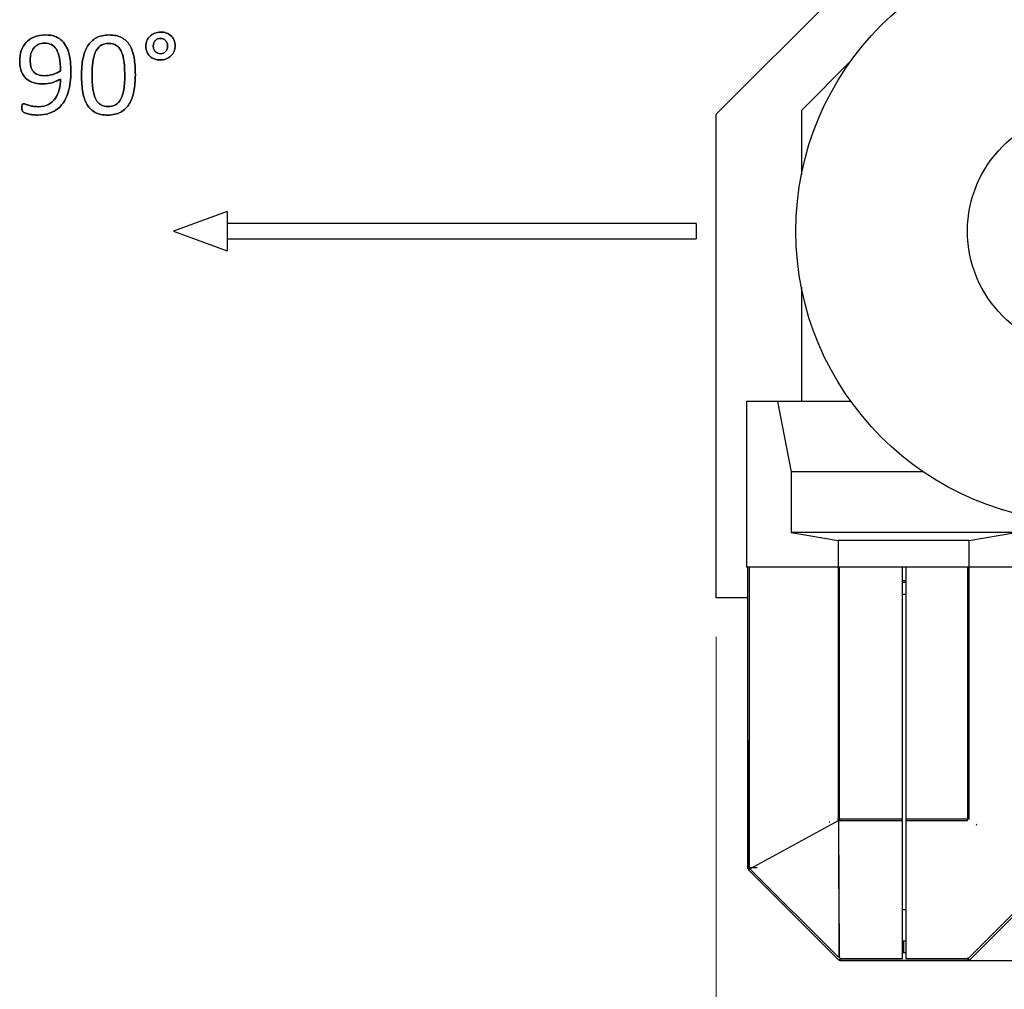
# Model space of a CAD drawing. Header units: inches. Extents: x 0 to 29700, y -16 to 21000.
# Tile 74 of 256: x 1475 to 2734, y 16299 to 17540. Entities that reach past the tile are written whole.
import ezdxf

# ---------------------------------------------------------------- set-up
doc = ezdxf.new("R2010")
doc.units = ezdxf.units.IN
doc.layers.add('1', color=7, linetype='Continuous', true_color=0xffffff)
doc.layers.add('254', color=7, linetype='Continuous', true_color=0xffffff)
doc.styles.add('latin_extended', font='simplex.shx')
doc.dimstyles.get("Standard").update_dxf_attribs({"dimtxt": 0.18, "dimasz": 0.18, "dimexe": 0.18, "dimexo": 0.0625, "dimgap": 0.09, "dimtad": 0, "dimtih": 1, "dimtoh": 1, "dimdec": 4, "dimzin": 0, "dimdsep": 46, "dimtxsty": 'Standard', "dimcen": 0.09, "dimadec": 0, "dimazin": 0, "dimtfac": 1, "dimtdec": 4, "dimtofl": 0, "dimtmove": 0, "dimatfit": 3, "dimfxl": 1, "dimtolj": 1, "dimtzin": 0, "dimarcsym": 0})

# ---------------------------------------------------------------- blocks, each defined once
blk = doc.blocks.new('_U0')
at = {"layer": '254', "color": 3, "linetype": 'Continuous', "lineweight": 13, "transparency": 16777216}
for p, q in [((2365.7, 16750.1), (2365.7, 13264.3)), ((3107.3, 14434.2), (3107.3, 13264.3)), ((2540.7, 13314.3), (2932.3, 13314.3))]:
    blk.add_line(p, q, dxfattribs=at)
at = {"layer": '254', "color": 3, "transparency": 16777216}
for points in [[(2540.7, 13343.4), (2540.7, 13285.1), (2365.7, 13314.3)], [(2932.3, 13285.1), (2932.3, 13343.4), (3107.3, 13314.3)]]:
    blk.add_solid(points, dxfattribs=at)
at = {"layer": 'Defpoints', "color": 0, "transparency": 16777216}
for p in [(2365.7, 16800.1), (3107.3, 14484.2), (3107.3, 13314.3)]:
    blk.add_point(p, dxfattribs=at)
at = {"layer": '254', "color": 2, "lineweight": 13, "transparency": 16777216, "insert": (2413.7, 13576.8), "char_height": 175, "attachment_point": 1, "style": 'latin_extended'}
blk.add_mtext('\\A1;742', dxfattribs=at)

msp = doc.modelspace()

# ---------------------------------------------------------------- linework, layer by layer
at = {"layer": '1', "color": 2, "linetype": 'Continuous', "lineweight": 25}
for p, q in [((2365.684, 17418.716), (2670.091, 17723.123)), ((2538.018, 17486.958), (2474.684, 17423.623)), ((2474.684, 17423.623), (2474.684, 17340.998)), ((2365.684, 16800.123), (2365.684, 17418.716)), ((2474.684, 17197.254), (2474.684, 17051.123)), ((2444.181, 17051.123), (2404.684, 17051.123)), ((2404.684, 17051.123), (2404.684, 16839.123)), ((2538.138, 17051.123), (2444.181, 17051.123)), ((2444.181, 17051.123), (2461.684, 16961.123)), ((2630.679, 16961.123), (2461.684, 16961.123)), ((2461.684, 16961.123), (2461.684, 16883.703)), ((2748.984, 16883.703), (2461.684, 16883.703)), ((2461.684, 16883.703), (2521.684, 16873.123)), ((2688.984, 16873.123), (2748.984, 16883.703)), ((2688.984, 16873.123), (2521.684, 16873.123)), ((2521.684, 16873.123), (2521.684, 16839.123)), ((2688.984, 16873.123), (2688.984, 16839.123)), ((2521.684, 16839.123), (2404.684, 16839.123)), ((2406.251, 16453.685), (2406.251, 16839.118)), ((2408.483, 16454.771), (2408.483, 16839.123)), ((2521.64, 16839.122), (2521.64, 16517.064)), ((2688.984, 16839.123), (2521.684, 16839.123)), ((2523.408, 16517.209), (2523.408, 16839.12)), ((2603.551, 16839.122), (2603.551, 16516.885)), ((2608.551, 16516.885), (2608.551, 16839.122)), ((2687.393, 16839.122), (2687.393, 16516.885)), ((2748.984, 16839.123), (2688.984, 16839.123)), ((2689.161, 16516.885), (2689.161, 16839.122)), ((2608.552, 16821.693), (2603.554, 16821.693)), ((2603.559, 16820.123), (2608.564, 16820.123)), ((2603.552, 16804.693), (2608.55, 16804.693)), ((2406.25, 16800.123), (2365.684, 16800.123)), ((2406.251, 16617.5), (2406.107, 16617.5)), ((2406.107, 16617.5), (2406.107, 16453.885)), ((2522.769, 16514.755), (2522.769, 16564.755)), ((2409.46, 16453.744), (2521.997, 16514.993)), ((2510.886, 16513.73), (2510.226, 16513.37)), ((2510.226, 16513.37), (2510.976, 16513.37)), ((2521.64, 16517.064), (2522.77, 16517.064)), ((2522.004, 16514.987), (2522.816, 16339.877)), ((2523.582, 16339.528), (2522.769, 16514.755)), ((2603.551, 16516.885), (2523.807, 16516.885)), ((2523.886, 16515.118), (2523.886, 16516.886)), ((2523.886, 16515.118), (2603.551, 16515.118)), ((2603.551, 16515.118), (2603.551, 16516.886)), ((2603.551, 16515.118), (2603.551, 16337.925)), ((2608.551, 16515.118), (2608.551, 16516.885)), ((2687.393, 16516.885), (2608.551, 16516.885)), ((2608.551, 16338.127), (2608.551, 16515.118)), ((2608.551, 16515.118), (2687.393, 16515.118)), ((2687.393, 16515.118), (2687.393, 16516.885)), ((2689.161, 16516.885), (2687.393, 16516.885)), ((2699.268, 16509.559), (2698.402, 16509.559)), ((2699.268, 16509.559), (2698.691, 16510.136)), ((2406.107, 16453.885), (2406.251, 16453.885)), ((2406.839, 16452.117), (2408.407, 16453.686)), ((2407.012, 16451.945), (2406.839, 16452.117)), ((2406.983, 16451.918), (2408.751, 16453.686)), ((2406.983, 16451.918), (2522.476, 16336.425)), ((2408.888, 16454.771), (2408.483, 16454.771)), ((2408.888, 16454.771), (2418.272, 16454.771)), ((2408.924, 16453.185), (2409.643, 16454.772)), ((2408.924, 16453.185), (2409.471, 16453.732)), ((2522.174, 16339.934), (2408.924, 16453.185)), ((2409.46, 16453.744), (2409.926, 16454.772)), ((2409.471, 16453.732), (2409.46, 16453.744)), ((2801.17, 16451.859), (2687.919, 16338.607)), ((2689.626, 16336.425), (2805.577, 16452.376)), ((2605.264, 16345.693), (2605.264, 16361.199)), ((2605.764, 16345.693), (2605.764, 16361.196)), ((2522.466, 16340.227), (2522.174, 16339.934)), ((2522.816, 16339.877), (2522.466, 16340.227)), ((2522.476, 16336.425), (2524.604, 16338.553)), ((2522.503, 16336.454), (2522.532, 16336.425)), ((2522.532, 16336.425), (2524.284, 16338.177)), ((2522.532, 16336.425), (2522.825, 16336.132)), ((2522.816, 16339.877), (2523.573, 16341.545)), ((2522.825, 16336.132), (2524.284, 16337.591)), ((2523.355, 16336.662), (2523.593, 16336.425)), ((2524.829, 16338.339), (2523.582, 16339.528)), ((2523.593, 16336.425), (2523.593, 16336.9)), ((2523.593, 16336.425), (2523.889, 16336.425)), ((2523.885, 16335.692), (2523.885, 16337.193)), ((2524.284, 16335.693), (2524.284, 16338.233)), ((2524.829, 16337.925), (2524.829, 16338.339)), ((2603.551, 16337.925), (2524.829, 16337.925)), ((2608.55, 16345.693), (2603.551, 16345.693)), ((2609.051, 16338.127), (2608.551, 16338.127)), ((2609.051, 16337.925), (2609.051, 16338.127)), ((2687.272, 16337.925), (2609.051, 16337.925)), ((2687.272, 16339.253), (2687.272, 16337.925)), ((2687.919, 16338.607), (2687.272, 16339.253)), ((2689.626, 16336.425), (2687.272, 16338.778)), ((2687.858, 16335.693), (2687.858, 16338.193)), ((2523.885, 16335.692), (2526.421, 16335.692)), ((2687.858, 16335.693), (2524.284, 16335.693)), ((2524.3, 16335.692), (2603.264, 16335.692)), ((2526.421, 16335.692), (2605.264, 16335.692)), ((2605.264, 16335.692), (2605.764, 16335.692)), ((2605.764, 16335.692), (3081.1, 16335.692))]:
    msp.add_line(p, q, dxfattribs=at)
for radius in [372.5, 153.098]:
    msp.add_circle((2840.184, 17269.124), radius, dxfattribs=at)
for centre, radius, start, end in [((2522.998, 16516.296), 1, 36.089894, 65.812328), ((2606.851, 16535.693), 174.5, 268.92, 270.5625)]:
    msp.add_arc(centre, radius, start, end, dxfattribs=at)
for centre, major_axis, start_param, end_param in [((2522.998, 16565.444), (1, 0), 4.48114913, 5.13455477), ((2522.093, 16516.296), (0, -1), 3.836445, 4.99803149), ((2522.998, 16515.444), (1, 0), 4.48114913, 5.80412555)]:
    msp.add_ellipse(centre, major_axis=major_axis, ratio=0.70710678, start_param=start_param, end_param=end_param, dxfattribs=at)
for points in [[(2521.998, 16514.993), (2522.843, 16516.857)], [(2406.251, 16453.685), (2408.751, 16453.685)]]:
    msp.add_open_spline(points, degree=1, dxfattribs=at)
msp.add_open_spline([(2608.573, 16400.77), (2608.041, 16400.763), (2607.509, 16400.76), (2605.82, 16400.758), (2604.662, 16400.772), (2603.504, 16400.801)], degree=3, knots=[0, 0, 0, 0, 0.31510417, 0.31510417, 1, 1, 1, 1], dxfattribs=at)
at = {"layer": '254', "color": 2, "linetype": 'Continuous', "lineweight": 25}
for p, q in [((1740.184, 17294.124), (1671.497, 17269.124)), ((1740.184, 17294.124), (1740.184, 17269.124)), ((1671.497, 17269.124), (1740.184, 17244.124)), ((2340.184, 17279.124), (1740.184, 17279.124)), ((1740.184, 17269.124), (1740.184, 17244.124)), ((2340.184, 17279.124), (2340.184, 17259.124)), ((1740.184, 17259.124), (2340.184, 17259.124))]:
    msp.add_line(p, q, dxfattribs=at)
for points, knots in [([(1539.555, 17459.776), (1540.074, 17464.191), (1540.334, 17468.547), (1540.334, 17477.405), (1540.103, 17481.761), (1539.238, 17490.013), (1538.516, 17493.85), (1536.507, 17500.914), (1535.199, 17504.093), (1531.909, 17509.69), (1529.919, 17512.085), (1525.187, 17516.008), (1522.417, 17517.538), (1515.978, 17519.626), (1512.319, 17520.163), (1502.308, 17520.163), (1497.287, 17519.269), (1488.877, 17515.697), (1485.429, 17513.267), (1479.96, 17507.223), (1477.986, 17503.718), (1475.392, 17495.763), (1474.783, 17491.571), (1474.783, 17482.915), (1475.274, 17478.992), (1477.284, 17471.813), (1478.909, 17468.692), (1483.453, 17463.457), (1486.497, 17461.392), (1494.066, 17458.388), (1498.701, 17457.613), (1509.174, 17457.613), (1513.531, 17458.218), (1521.116, 17460.708), (1524.379, 17462.113), (1527.091, 17463.7), (1526.976, 17458.969), (1526.37, 17454.497), (1524.127, 17445.983), (1522.417, 17442.235), (1517.916, 17435.772), (1515.002, 17433.175), (1511.425, 17431.271), (1507.876, 17429.338), (1503.606, 17428.386), (1496.018, 17428.386), (1493.652, 17428.559), (1491.546, 17428.963), (1489.44, 17429.338), (1487.622, 17429.771), (1484.475, 17430.686), (1483.179, 17431.098), (1482.169, 17431.502), (1481.13, 17431.877), (1480.351, 17432.079), (1479.37, 17432.079), (1479.024, 17432.021), (1478.736, 17431.877), (1478.447, 17431.761), (1478.245, 17431.502), (1478.072, 17431.156), (1477.928, 17430.78), (1477.812, 17430.29), (1477.726, 17429.626), (1477.668, 17428.934), (1477.611, 17428.04), (1477.611, 17425.587), (1477.726, 17424.52), (1477.957, 17423.741), (1478.188, 17422.933), (1478.563, 17422.298), (1479.601, 17421.375), (1480.409, 17420.913), (1482.66, 17419.99), (1484.073, 17419.557), (1487.393, 17418.756), (1489.267, 17418.403), (1493.421, 17417.826), (1495.585, 17417.682), (1503.519, 17417.682), (1508.568, 17418.432), (1517.215, 17421.487), (1520.975, 17423.568), (1527.295, 17428.902), (1529.89, 17432.021), (1534.057, 17439.14), (1535.718, 17442.956), (1538.136, 17451.131), (1539.036, 17455.362), (1539.555, 17459.776)], [0, 0, 0, 0, 0.02876675, 0.02876675, 0.05927108, 0.05927108, 0.08977542, 0.08977542, 0.11998549, 0.11998549, 0.15019556, 0.15019556, 0.18040564, 0.18040564, 0.21094229, 0.21094229, 0.25399049, 0.25399049, 0.29689644, 0.29689644, 0.33959969, 0.33959969, 0.38221265, 0.38221265, 0.42315451, 0.42315451, 0.4637082, 0.4637082, 0.50400837, 0.50400837, 0.5444149, 0.5444149, 0.58040197, 0.58040197, 0.61663712, 0.61663712, 0.61663712, 0.65798507, 0.65798507, 0.69907184, 0.69907184, 0.74015862, 0.74015862, 0.74015862, 0.78089854, 0.78089854, 0.80209271, 0.80209271, 0.80209271, 0.81944986, 0.81944986, 0.83651625, 0.83651625, 0.83651625, 0.84414797, 0.84414797, 0.84949017, 0.84949017, 0.84949017, 0.85259037, 0.85259037, 0.85259037, 0.8574494, 0.8574494, 0.8574494, 0.86584581, 0.86584581, 0.87574928, 0.87574928, 0.87574928, 0.88268261, 0.88268261, 0.88961594, 0.88961594, 0.89654927, 0.89654927, 0.90336969, 0.90336969, 0.91019012, 0.91019012, 0.92804887, 0.92804887, 0.94587053, 0.94587053, 0.96386827, 0.96386827, 0.9819751, 0.9819751, 1, 1, 1, 1]), ([(1539.555, 17459.776), (1540.074, 17464.191), (1540.334, 17468.547), (1540.334, 17477.405), (1540.103, 17481.761), (1539.238, 17490.013), (1538.516, 17493.85), (1536.507, 17500.914), (1535.199, 17504.093), (1531.909, 17509.69), (1529.919, 17512.085), (1525.187, 17516.008), (1522.417, 17517.538), (1515.978, 17519.626), (1512.319, 17520.163), (1502.308, 17520.163), (1497.287, 17519.269), (1488.877, 17515.697), (1485.429, 17513.267), (1479.96, 17507.223), (1477.986, 17503.718), (1475.392, 17495.763), (1474.783, 17491.571), (1474.783, 17482.915), (1475.274, 17478.992), (1477.284, 17471.813), (1478.909, 17468.692), (1483.453, 17463.457), (1486.497, 17461.392), (1494.066, 17458.388), (1498.701, 17457.613), (1509.174, 17457.613), (1513.531, 17458.218), (1521.116, 17460.708), (1524.379, 17462.113), (1527.091, 17463.7)], [0, 0, 0, 0, 0.04665101, 0.04665101, 0.09611988, 0.09611988, 0.14558874, 0.14558874, 0.19458039, 0.19458039, 0.24357204, 0.24357204, 0.2925637, 0.2925637, 0.34208497, 0.34208497, 0.4118962, 0.4118962, 0.48147676, 0.48147676, 0.55072859, 0.55072859, 0.61983399, 0.61983399, 0.68622939, 0.68622939, 0.75199527, 0.75199527, 0.81735003, 0.81735003, 0.88287727, 0.88287727, 0.94123748, 0.94123748, 1, 1, 1, 1]), ([(1620.92, 17448.235), (1622.129, 17454.525), (1622.735, 17461.508), (1622.735, 17477.376), (1622.158, 17484.647), (1619.96, 17497.312), (1618.118, 17502.621), (1612.88, 17511.313), (1609.434, 17514.595), (1600.859, 17519.026), (1595.556, 17520.163), (1582.688, 17520.163), (1577.149, 17518.922), (1568.113, 17513.941), (1564.483, 17510.44), (1558.956, 17501.344), (1556.953, 17495.928), (1554.477, 17483.261), (1553.866, 17476.28), (1553.866, 17460.498), (1554.414, 17453.227), (1556.603, 17440.555), (1558.482, 17435.224), (1563.738, 17426.56), (1567.166, 17423.279), (1575.717, 17418.772), (1580.986, 17417.682), (1593.883, 17417.682), (1599.422, 17418.922), (1608.448, 17423.924), (1612.117, 17427.405), (1617.702, 17436.501), (1619.705, 17441.917), (1620.92, 17448.235)], [0, 0, 0, 0, 0.05430466, 0.05430466, 0.11270779, 0.11270779, 0.17136982, 0.17136982, 0.22974712, 0.22974712, 0.28781543, 0.28781543, 0.34854741, 0.34854741, 0.40974271, 0.40974271, 0.47065537, 0.47065537, 0.53130136, 0.53130136, 0.59678981, 0.59678981, 0.66204002, 0.66204002, 0.72741729, 0.72741729, 0.79296021, 0.79296021, 0.86242965, 0.86242965, 0.93137314, 0.93137314, 1, 1, 1, 1]), ([(1620.917, 17448.236), (1622.129, 17454.525), (1622.735, 17461.508), (1622.735, 17477.376), (1622.158, 17484.647), (1619.96, 17497.312), (1618.118, 17502.621), (1612.88, 17511.313), (1609.434, 17514.595), (1600.859, 17519.026), (1595.556, 17520.163), (1582.688, 17520.163), (1577.149, 17518.922), (1568.113, 17513.941), (1564.483, 17510.44), (1558.956, 17501.344), (1556.953, 17495.928), (1555.712, 17489.58)], [0, 0, 0, 0, 0.11538095, 0.11538095, 0.2394699, 0.2394699, 0.36410893, 0.36410893, 0.488143, 0.488143, 0.61152054, 0.61152054, 0.7405576, 0.7405576, 0.87057906, 0.87057906, 1, 1, 1, 1]), ([(1672.237, 17499.249), (1673.167, 17501.438), (1673.658, 17503.804), (1673.658, 17508.94), (1673.196, 17511.306), (1671.35, 17515.633), (1670.051, 17517.451), (1668.436, 17518.98), (1666.791, 17520.48), (1664.829, 17521.663), (1662.579, 17522.558), (1660.328, 17523.423), (1657.847, 17523.856), (1652.481, 17523.856), (1649.971, 17523.394), (1645.354, 17521.548), (1643.335, 17520.278), (1639.888, 17517.119), (1638.545, 17515.201), (1637.564, 17512.979), (1636.612, 17510.729), (1636.122, 17508.305), (1636.122, 17503.083), (1636.583, 17500.688), (1638.44, 17496.394), (1639.699, 17494.543), (1641.344, 17493.014), (1642.988, 17491.456), (1644.922, 17490.273), (1649.4, 17488.586), (1651.846, 17488.166), (1657.299, 17488.166), (1659.809, 17488.628), (1664.483, 17490.475), (1666.503, 17491.773), (1669.979, 17495.076), (1671.292, 17497.024), (1672.237, 17499.249)], [0, 0, 0, 0, 0.05872485, 0.05872485, 0.1201497, 0.1201497, 0.18157455, 0.18157455, 0.18157455, 0.24024027, 0.24024027, 0.24024027, 0.30435366, 0.30435366, 0.36986081, 0.36986081, 0.43536797, 0.43536797, 0.50028413, 0.50028413, 0.50028413, 0.56495556, 0.56495556, 0.63034557, 0.63034557, 0.6964808, 0.6964808, 0.6964808, 0.75671415, 0.75671415, 0.81789207, 0.81789207, 0.87842602, 0.87842602, 0.93895996, 0.93895996, 1, 1, 1, 1]), ([(1662.579, 17522.558), (1660.328, 17523.423), (1657.847, 17523.856), (1652.481, 17523.856), (1649.971, 17523.394), (1645.354, 17521.548), (1643.335, 17520.278), (1639.888, 17517.119), (1638.545, 17515.201), (1637.564, 17512.979)], [0, 0, 0, 0, 0.24654836, 0.24654836, 0.49845646, 0.49845646, 0.75036457, 0.75036457, 1, 1, 1, 1]), ([(1525.551, 17490.876), (1526.428, 17486.407), (1526.86, 17480.867), (1526.86, 17474.318), (1524.235, 17472.413), (1521.148, 17470.884), (1513.961, 17468.585), (1510.242, 17467.999), (1503, 17467.999), (1500.173, 17468.49), (1497.864, 17469.413), (1495.556, 17470.365), (1493.681, 17471.721), (1490.782, 17475.2), (1489.757, 17477.347), (1488.488, 17482.367), (1488.17, 17485.137), (1488.17, 17490.879), (1488.516, 17493.504), (1489.959, 17498.64), (1491.084, 17500.948), (1494.085, 17504.987), (1496.047, 17506.603), (1500.744, 17509.038), (1503.606, 17509.632), (1510.155, 17509.632), (1513.012, 17508.997), (1517.951, 17506.557), (1520.023, 17504.554), (1523.377, 17499.002), (1524.668, 17495.379), (1525.551, 17490.876)], [0, 0, 0, 0, 0.14948389, 0.14948389, 0.14948389, 0.24321413, 0.24321413, 0.33626444, 0.33626444, 0.41882035, 0.41882035, 0.41882035, 0.48103605, 0.48103605, 0.54386577, 0.54386577, 0.6066955, 0.6066955, 0.66294306, 0.66294306, 0.71919062, 0.71919062, 0.77543819, 0.77543819, 0.83223373, 0.83223373, 0.88754766, 0.88754766, 0.9436437, 0.9436437, 1, 1, 1, 1]), ([(1497.864, 17469.413), (1495.556, 17470.365), (1493.681, 17471.721), (1490.782, 17475.2), (1489.757, 17477.347), (1488.488, 17482.367), (1488.17, 17485.137), (1488.17, 17490.879), (1488.516, 17493.504), (1489.959, 17498.64), (1491.084, 17500.948), (1494.085, 17504.987), (1496.047, 17506.603), (1500.744, 17509.038), (1503.606, 17509.632), (1510.155, 17509.632), (1513.012, 17508.997), (1517.951, 17506.557), (1520.023, 17504.554), (1523.377, 17499.002), (1524.668, 17495.379), (1525.562, 17490.879)], [0, 0, 0, 0, 0.10705072, 0.10705072, 0.21515795, 0.21515795, 0.32326519, 0.32326519, 0.4200469, 0.4200469, 0.51682862, 0.51682862, 0.61361033, 0.61361033, 0.71133493, 0.71133493, 0.80651019, 0.80651019, 0.90303119, 0.90303119, 1, 1, 1, 1]), ([(1608.641, 17481.616), (1609.001, 17477.664), (1609.174, 17473.221), (1609.174, 17464.537), (1609.059, 17460.988), (1608.597, 17454.179), (1608.193, 17451.005), (1606.931, 17445.153), (1606.116, 17442.494), (1605.106, 17440.071), (1604.068, 17437.676), (1602.769, 17435.599), (1599.639, 17432.178), (1597.778, 17430.838), (1593.426, 17428.981), (1590.882, 17428.53), (1584.333, 17428.53), (1581.188, 17429.28), (1576.029, 17432.261), (1573.889, 17434.647), (1570.554, 17441.202), (1569.33, 17445.437), (1567.777, 17455.849), (1567.397, 17462.171), (1567.397, 17475.154), (1567.686, 17480.348), (1568.839, 17489.981), (1569.878, 17494.196), (1572.999, 17501.362), (1575.158, 17504.179), (1580.582, 17508.276), (1584.131, 17509.315), (1590.94, 17509.315), (1593.162, 17508.997), (1595.152, 17508.363), (1597.114, 17507.699), (1598.874, 17506.689), (1600.403, 17505.276), (1601.961, 17503.862), (1603.26, 17502.073), (1605.492, 17497.722), (1606.376, 17495.12), (1607.761, 17489.061), (1608.28, 17485.57), (1608.641, 17481.616)], [0, 0, 0, 0, 0.08461098, 0.08461098, 0.14721332, 0.14721332, 0.20981566, 0.20981566, 0.27170676, 0.27170676, 0.27170676, 0.31910372, 0.31910372, 0.36693951, 0.36693951, 0.41531542, 0.41531542, 0.47786205, 0.47786205, 0.53958701, 0.53958701, 0.60088225, 0.60088225, 0.66179744, 0.66179744, 0.70712968, 0.70712968, 0.75243066, 0.75243066, 0.79786641, 0.79786641, 0.84330217, 0.84330217, 0.86887858, 0.86887858, 0.86887858, 0.8996503, 0.8996503, 0.8996503, 0.93345508, 0.93345508, 0.96672754, 0.96672754, 1, 1, 1, 1]), ([(1605.106, 17440.071), (1604.068, 17437.676), (1602.769, 17435.599), (1599.639, 17432.178), (1597.778, 17430.838), (1593.426, 17428.981), (1590.882, 17428.53), (1584.333, 17428.53), (1581.188, 17429.28), (1576.029, 17432.261), (1573.889, 17434.647), (1570.554, 17441.202), (1569.33, 17445.437), (1567.777, 17455.849), (1567.397, 17462.171), (1567.397, 17475.154), (1567.686, 17480.348), (1568.839, 17489.981), (1569.878, 17494.196), (1572.999, 17501.362), (1575.158, 17504.179), (1580.582, 17508.276), (1584.131, 17509.315), (1590.94, 17509.315), (1593.162, 17508.997), (1595.152, 17508.363)], [0, 0, 0, 0, 0.07936906, 0.07936906, 0.15947294, 0.15947294, 0.24048131, 0.24048131, 0.34521939, 0.34521939, 0.44858154, 0.44858154, 0.55122408, 0.55122408, 0.65323023, 0.65323023, 0.72914178, 0.72914178, 0.80500098, 0.80500098, 0.88108587, 0.88108587, 0.95717076, 0.95717076, 1, 1, 1, 1]), ([(1637.564, 17512.979), (1636.612, 17510.729), (1636.122, 17508.305), (1636.122, 17503.083), (1636.583, 17500.688), (1638.44, 17496.394), (1639.699, 17494.543), (1641.344, 17493.014)], [0, 0, 0, 0, 0.32962555, 0.32962555, 0.6629136, 0.6629136, 1, 1, 1, 1]), ([(1663.258, 17509.926), (1663.733, 17508.68), (1663.964, 17507.382), (1663.964, 17504.612), (1663.733, 17503.342), (1662.81, 17500.977), (1662.175, 17499.938), (1661.396, 17499.044), (1660.588, 17498.149), (1659.636, 17497.428), (1658.54, 17496.937), (1657.443, 17496.418), (1656.26, 17496.158), (1653.692, 17496.158), (1652.452, 17496.389), (1650.144, 17497.37), (1649.163, 17498.063), (1648.297, 17498.928), (1647.461, 17499.794), (1646.797, 17500.861), (1645.864, 17503.31), (1645.643, 17504.67), (1645.643, 17507.497), (1645.874, 17508.738), (1646.797, 17511.104), (1647.461, 17512.142), (1649.076, 17513.873), (1650.057, 17514.566), (1652.25, 17515.547), (1653.462, 17515.778), (1656.058, 17515.778), (1657.299, 17515.547), (1659.549, 17514.566), (1660.53, 17513.873), (1661.338, 17513.008), (1662.175, 17512.142), (1662.81, 17511.104), (1663.258, 17509.926)], [0, 0, 0, 0, 0.06514336, 0.06514336, 0.13028672, 0.13028672, 0.19543009, 0.19543009, 0.19543009, 0.25588848, 0.25588848, 0.25588848, 0.31688225, 0.31688225, 0.38513718, 0.38513718, 0.45339212, 0.45339212, 0.45339212, 0.51788016, 0.51788016, 0.58371103, 0.58371103, 0.64194602, 0.64194602, 0.70018102, 0.70018102, 0.75841602, 0.75841602, 0.81665102, 0.81665102, 0.87753306, 0.87753306, 0.9384151, 0.9384151, 0.9384151, 1, 1, 1, 1]), ([(1648.297, 17498.928), (1647.461, 17499.794), (1646.797, 17500.861), (1645.864, 17503.31), (1645.643, 17504.67), (1645.643, 17507.497), (1645.874, 17508.738), (1646.797, 17511.104), (1647.461, 17512.142), (1649.076, 17513.873), (1650.057, 17514.566), (1652.25, 17515.547), (1653.462, 17515.778), (1656.058, 17515.778), (1657.299, 17515.547), (1659.549, 17514.566), (1660.53, 17513.873), (1661.338, 17513.008)], [0, 0, 0, 0, 0.13295874, 0.13295874, 0.26868605, 0.26868605, 0.38875252, 0.38875252, 0.50881899, 0.50881899, 0.62888546, 0.62888546, 0.74895193, 0.74895193, 0.87447596, 0.87447596, 1, 1, 1, 1]), ([(1663.271, 17509.892), (1663.733, 17508.68), (1663.964, 17507.382), (1663.964, 17504.612), (1663.733, 17503.342), (1662.81, 17500.977), (1662.175, 17499.938), (1661.396, 17499.044)], [0, 0, 0, 0, 0.33333333, 0.33333333, 0.66666667, 0.66666667, 1, 1, 1, 1]), ([(1672.244, 17499.246), (1673.167, 17501.438), (1673.658, 17503.804), (1673.658, 17508.94), (1673.196, 17511.306), (1671.35, 17515.633), (1670.051, 17517.451), (1668.436, 17518.98)], [0, 0, 0, 0, 0.32342007, 0.32342007, 0.66171004, 0.66171004, 1, 1, 1, 1]), ([(1600.403, 17505.276), (1601.961, 17503.862), (1603.26, 17502.073), (1605.492, 17497.722), (1606.376, 17495.12), (1607.761, 17489.061), (1608.28, 17485.57), (1608.655, 17481.617)], [0, 0, 0, 0, 0.33686976, 0.33686976, 0.66843488, 0.66843488, 1, 1, 1, 1]), ([(1641.344, 17493.014), (1642.988, 17491.456), (1644.922, 17490.273), (1649.4, 17488.586), (1651.846, 17488.166), (1657.299, 17488.166), (1659.809, 17488.628), (1664.483, 17490.475), (1666.503, 17491.773), (1669.979, 17495.076), (1671.292, 17497.024), (1672.244, 17499.246)], [0, 0, 0, 0, 0.19844986, 0.19844986, 0.40001182, 0.40001182, 0.59945208, 0.59945208, 0.79889234, 0.79889234, 1, 1, 1, 1]), ([(1658.54, 17496.937), (1657.443, 17496.418), (1656.26, 17496.158), (1653.692, 17496.158), (1652.452, 17496.389), (1650.144, 17497.37), (1649.163, 17498.063), (1648.297, 17498.928)], [0, 0, 0, 0, 0.30882353, 0.30882353, 0.65441176, 0.65441176, 1, 1, 1, 1]), ([(1555.712, 17489.58), (1554.477, 17483.261), (1553.866, 17476.28), (1553.866, 17460.498), (1554.414, 17453.227), (1556.603, 17440.555), (1558.482, 17435.224), (1563.738, 17426.56), (1567.166, 17423.279), (1575.717, 17418.772), (1580.986, 17417.682), (1593.883, 17417.682), (1599.422, 17418.922), (1608.448, 17423.924), (1612.117, 17427.405), (1617.702, 17436.501), (1619.705, 17441.917), (1620.917, 17448.236)], [0, 0, 0, 0, 0.11456807, 0.11456807, 0.23828417, 0.23828417, 0.36155019, 0.36155019, 0.48505626, 0.48505626, 0.60887523, 0.60887523, 0.74011194, 0.74011194, 0.87035505, 0.87035505, 1, 1, 1, 1]), ([(1526.86, 17474.318), (1524.235, 17472.413), (1521.148, 17470.884), (1513.961, 17468.585), (1510.242, 17467.999), (1503, 17467.999), (1500.173, 17468.49), (1497.864, 17469.413)], [0, 0, 0, 0, 0.34800429, 0.34800429, 0.69348409, 0.69348409, 1, 1, 1, 1]), ([(1608.655, 17481.617), (1609.001, 17477.664), (1609.174, 17473.221), (1609.174, 17464.537), (1609.059, 17460.988), (1608.597, 17454.179), (1608.193, 17451.005), (1606.931, 17445.153), (1606.116, 17442.494), (1605.106, 17440.071)], [0, 0, 0, 0, 0.3114055, 0.3114055, 0.54180957, 0.54180957, 0.77221364, 0.77221364, 1, 1, 1, 1]), ([(1477.957, 17423.741), (1478.188, 17422.933), (1478.563, 17422.298), (1479.601, 17421.375), (1480.409, 17420.913), (1482.66, 17419.99), (1484.073, 17419.557), (1487.393, 17418.756), (1489.267, 17418.403), (1493.421, 17417.826), (1495.585, 17417.682), (1503.519, 17417.682), (1508.568, 17418.432), (1517.215, 17421.487), (1520.975, 17423.568), (1527.295, 17428.902), (1529.89, 17432.021), (1534.057, 17439.14), (1535.718, 17442.956), (1538.136, 17451.131), (1539.036, 17455.362), (1539.555, 17459.776)], [0, 0, 0, 0, 0.05580113, 0.05580113, 0.11160225, 0.11160225, 0.16740338, 0.16740338, 0.22229582, 0.22229582, 0.27718827, 0.27718827, 0.4209198, 0.4209198, 0.56435287, 0.56435287, 0.70920305, 0.70920305, 0.85493124, 0.85493124, 1, 1, 1, 1]), ([(1527.091, 17463.7), (1526.976, 17458.969), (1526.37, 17454.497), (1524.127, 17445.983), (1522.417, 17442.235), (1517.916, 17435.772), (1515.002, 17433.175), (1511.425, 17431.271)], [0, 0, 0, 0, 0.33474297, 0.33474297, 0.66737148, 0.66737148, 1, 1, 1, 1]), ([(1482.169, 17431.502), (1481.13, 17431.877), (1480.351, 17432.079), (1479.37, 17432.079), (1479.024, 17432.021), (1478.736, 17431.877)], [0, 0, 0, 0, 0.58823529, 0.58823529, 1, 1, 1, 1]), ([(1477.726, 17429.626), (1477.668, 17428.934), (1477.611, 17428.04), (1477.611, 17425.587), (1477.726, 17424.52), (1477.957, 17423.741)], [0, 0, 0, 0, 0.45882353, 0.45882353, 1, 1, 1, 1]), ([(1491.546, 17428.963), (1489.44, 17429.338), (1487.622, 17429.771), (1484.475, 17430.686), (1483.179, 17431.098), (1482.169, 17431.502)], [0, 0, 0, 0, 0.50422314, 0.50422314, 1, 1, 1, 1]), ([(1511.425, 17431.271), (1507.876, 17429.338), (1503.606, 17428.386), (1496.018, 17428.386), (1493.652, 17428.559), (1491.546, 17428.963)], [0, 0, 0, 0, 0.65779468, 0.65779468, 1, 1, 1, 1])]:
    msp.add_open_spline(points, degree=3, knots=knots, dxfattribs=at)
for points in [[(1668.436, 17518.98), (1666.791, 17520.48), (1664.829, 17521.663), (1662.579, 17522.558)], [(1595.152, 17508.363), (1597.114, 17507.699), (1598.874, 17506.689), (1600.403, 17505.276)], [(1661.338, 17513.008), (1662.175, 17512.142), (1662.81, 17511.104), (1663.271, 17509.892)], [(1661.396, 17499.044), (1660.588, 17498.149), (1659.636, 17497.428), (1658.54, 17496.937)], [(1525.562, 17490.879), (1526.428, 17486.407), (1526.86, 17480.867), (1526.86, 17474.318)], [(1478.736, 17431.877), (1478.447, 17431.761), (1478.245, 17431.502), (1478.072, 17431.156)], [(1478.072, 17431.156), (1477.928, 17430.78), (1477.812, 17430.29), (1477.726, 17429.626)]]:
    msp.add_open_spline(points, degree=3, dxfattribs=at)

# ---------------------------------------------------------------- dimensions: what is measured, and where the dimension line sits
at = {"layer": '254', "color": 2, "linetype": 'Continuous', "lineweight": 13}
dim = msp.add_linear_dim(base=(3107.251, 13314.259), p1=(2365.684, 16800.123), p2=(3107.251, 14484.192), dimstyle='Standard', override={"dimscale": 50, "dimtxt": 3.5, "dimasz": 3.5, "dimexe": 1, "dimexo": 1, "dimgap": 1.75, "dimtad": 1, "dimtih": 1, "dimtoh": 0, "dimdec": 0, "dimlfac": 1, "dimzin": 8, "dimdsep": 46, "dimlunit": 2, "dimtxsty": 'latin_extended', "dimsah": 1, "dimse1": 0, "dimse2": 0, "dimsd1": 0, "dimsd2": 0, "dimclrd": 3, "dimclre": 3, "dimclrt": 2, "dimtol": 0, "dimtm": -0.1, "dimtfac": 0.714286, "dimtdec": 3, "dimtofl": 1, "dimtmove": 0, "dimtzin": 8, "dimlwd": 13, "dimlwe": 13}, dxfattribs=at)
dim.commit()
dim.dimension.update_dxf_attribs({"geometry": '_U0', "text_midpoint": (2638.706, 13314.259), "dimtype": 160})

doc.saveas('drawing.dxf')
